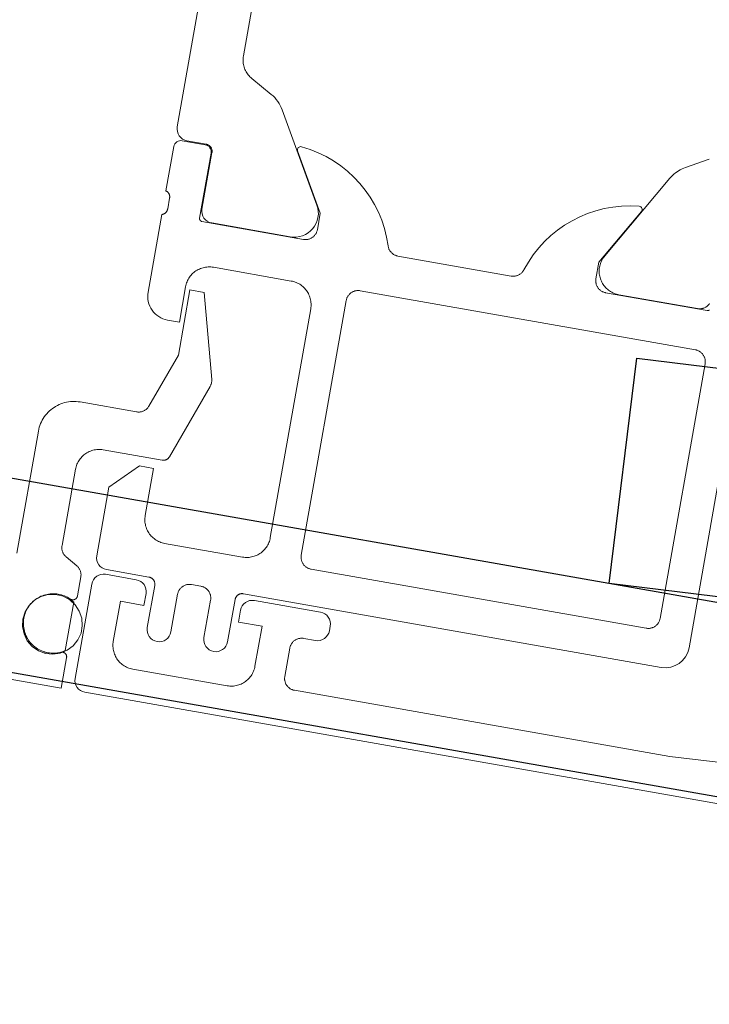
# Model space of a CAD drawing. Header units: metres. Extents: x 63115 to 703450, y -261936 to -53969.
# Tile 51 of 209: x 160145 to 160174, y -144012 to -143971. Entities that reach past the tile are written whole.
import ezdxf

# ---------------------------------------------------------------- set-up
doc = ezdxf.new("R2010")
doc.units = ezdxf.units.M
doc.layers.add('_01Hulplijnen', color=6, linetype='Continuous', plot=False)
for name, color, linetype in [('_02Binnenwanden', 2, 'Continuous'), ('_03-PROJECTION', 1, 'Continuous'), ('LAYER98', 7, 'Continuous')]:
    doc.layers.add(name, color=color, linetype=linetype)

# ---------------------------------------------------------------- blocks, each defined once
blk = doc.blocks.new('*U182')
at = {"layer": '_02Binnenwanden'}
blk.add_lwpolyline([(-35.02, 0), (-35.02, 9.473), (-4.17, 9.473), (-4.17, 113.503), (4.17, 113.503), (4.17, 9.473), (35.02, 9.473), (35.02, 0)], close=True, dxfattribs=at)
blk = doc.blocks.new('ruit_950x8')
at = {"layer": '_01Hulplijnen'}
blk.add_lwpolyline([(0, 0), (950, 0), (950, 8), (0, 8)], close=True, dxfattribs=at)
blk = doc.blocks.new('*U163')
at = {"layer": 'LAYER98', "color": 7, "linetype": 'Continuous', "lineweight": 9}
for points in [[(56.029, 18.91), (56.029, 43.99)], [(53.829, 40.586), (53.829, 22.314)], [(53.829, 22.314), (53.828, 22.261), (53.823, 22.209), (53.816, 22.156), (53.806, 22.104), (53.794, 22.053), (53.779, 22.002), (53.762, 21.952), (53.741, 21.903), (53.718, 21.855), (53.692, 21.809), (53.664, 21.764), (53.634, 21.721), (53.601, 21.679), (53.566, 21.639), (53.53, 21.601), (53.491, 21.565), (53.45, 21.531), (53.408, 21.499), (53.364, 21.469), (53.318, 21.442)], [(33.939, 21.442), (34.853, 20.929)], [(53.318, 21.442), (52.405, 20.929)], [(34.853, 20.929), (34.923, 20.888), (34.989, 20.844), (35.054, 20.795), (35.115, 20.743), (35.174, 20.688), (35.229, 20.631), (35.281, 20.57), (35.331, 20.506), (35.376, 20.44), (35.418, 20.372)], [(35.418, 20.372), (37.532, 16.71)], [(51.84, 20.372), (49.726, 16.71)], [(36.347, 18.793), (37.729, 16.4), (37.729, 15.7)], [(49.529, 15.7), (49.529, 16.4), (50.911, 18.793)], [(54.419, 18.11), (54.419, 18.126), (54.421, 18.142), (54.423, 18.158), (54.426, 18.175), (54.429, 18.19), (54.434, 18.206), (54.44, 18.221), (54.446, 18.236), (54.454, 18.25), (54.462, 18.265), (54.471, 18.278), (54.48, 18.292), (54.49, 18.304), (54.501, 18.316), (54.512, 18.328), (54.524, 18.339), (54.537, 18.349), (54.551, 18.358), (54.564, 18.367), (54.578, 18.375), (54.593, 18.382), (54.607, 18.389), (54.623, 18.394), (54.638, 18.399), (54.654, 18.403), (54.67, 18.406), (54.686, 18.408), (54.703, 18.41), (54.719, 18.41)], [(54.419, 15.71), (54.419, 18.11)], [(54.719, 18.41), (55.529, 18.41)], [(55.729, 18.38), (54.749, 18.38)], [(54.449, 18.08), (54.449, 15.32)], [(56.029, 16.2), (56.029, 18.08)], [(37.532, 16.71), (37.557, 16.663), (37.581, 16.614), (37.601, 16.565), (37.619, 16.514), (37.634, 16.462), (37.646, 16.41), (37.655, 16.357), (37.662, 16.304), (37.665, 16.25), (37.666, 16.197), (37.664, 16.143), (37.659, 16.089), (37.651, 16.036), (37.64, 15.984), (37.627, 15.932), (37.61, 15.881), (37.592, 15.83), (37.569, 15.781), (37.545, 15.733), (37.518, 15.687), (37.489, 15.642), (37.458, 15.599), (37.424, 15.557), (37.387, 15.517), (37.349, 15.479), (37.308, 15.444), (37.266, 15.411), (37.223, 15.379), (37.178, 15.351), (37.131, 15.324), (37.083, 15.301), (37.033, 15.28), (36.983, 15.261), (36.931, 15.246), (36.88, 15.233), (36.827, 15.223), (36.773, 15.216), (36.72, 15.211), (36.666, 15.21)], [(55.829, 15.927), (55.829, 15.942), (55.83, 15.957), (55.832, 15.972), (55.835, 15.987), (55.838, 16.002), (55.842, 16.016), (55.846, 16.031), (55.852, 16.045), (55.859, 16.059), (55.866, 16.072), (55.874, 16.085), (55.883, 16.097), (55.892, 16.109), (55.902, 16.121), (55.913, 16.132), (55.924, 16.142), (55.935, 16.152), (55.947, 16.161), (55.96, 16.169), (55.973, 16.177), (55.987, 16.184), (56.001, 16.19), (56.014, 16.195), (56.029, 16.2)], [(33.339, 15.21), (33.312, 15.211), (33.285, 15.213), (33.259, 15.217), (33.231, 15.222), (33.205, 15.228), (33.179, 15.236), (33.154, 15.246), (33.129, 15.256), (33.105, 15.268), (33.081, 15.281), (33.058, 15.296), (33.037, 15.312), (33.015, 15.329), (32.995, 15.347), (32.976, 15.366), (32.958, 15.386), (32.941, 15.407), (32.926, 15.429), (32.911, 15.452), (32.897, 15.476), (32.886, 15.5)], [(37.729, 15.7), (37.728, 15.673), (37.726, 15.646), (37.722, 15.619), (37.718, 15.593), (37.711, 15.566), (37.703, 15.54), (37.693, 15.515), (37.682, 15.49), (37.671, 15.466), (37.657, 15.442), (37.643, 15.419), (37.627, 15.397), (37.61, 15.376), (37.592, 15.356), (37.573, 15.337), (37.553, 15.319), (37.532, 15.302), (37.51, 15.286), (37.487, 15.271), (37.464, 15.258), (37.439, 15.246), (37.414, 15.236), (37.388, 15.226), (37.363, 15.218), (37.337, 15.212), (37.31, 15.207), (37.283, 15.203), (37.256, 15.201), (37.229, 15.2)], [(50.029, 15.2), (50.002, 15.201), (49.975, 15.203), (49.948, 15.207), (49.922, 15.212), (49.895, 15.218), (49.869, 15.226), (49.844, 15.236), (49.819, 15.246), (49.795, 15.258), (49.771, 15.271), (49.749, 15.286), (49.726, 15.302), (49.705, 15.319), (49.685, 15.337), (49.666, 15.356), (49.648, 15.376), (49.631, 15.397), (49.615, 15.419), (49.6, 15.442), (49.588, 15.466), (49.575, 15.49), (49.564, 15.515), (49.555, 15.54), (49.548, 15.566), (49.541, 15.593), (49.536, 15.619), (49.532, 15.646), (49.53, 15.673), (49.529, 15.7)], [(55.829, 15.473), (55.829, 15.927)], [(32.929, 15.2), (32.923, 15.2), (32.916, 15.201), (32.91, 15.202), (32.903, 15.203), (32.897, 15.204), (32.89, 15.206), (32.885, 15.208), (32.879, 15.211), (32.873, 15.214), (32.867, 15.217), (32.862, 15.221), (32.856, 15.224), (32.851, 15.229), (32.846, 15.233), (32.842, 15.238)], [(36.666, 15.21), (33.339, 15.21)], [(41.229, 15.2), (41.202, 15.201), (41.175, 15.203), (41.147, 15.207), (41.12, 15.212), (41.094, 15.219), (41.067, 15.227), (41.042, 15.236), (41.016, 15.247), (40.992, 15.26), (40.969, 15.273), (40.945, 15.288), (40.924, 15.304), (40.902, 15.322), (40.882, 15.34), (40.863, 15.36), (40.845, 15.38), (40.828, 15.402), (40.812, 15.424), (40.798, 15.448), (40.784, 15.472), (40.772, 15.496), (40.762, 15.522), (40.753, 15.548)], [(46.506, 15.548), (46.496, 15.522), (46.486, 15.496), (46.473, 15.472), (46.461, 15.448), (46.446, 15.424), (46.43, 15.402), (46.414, 15.38), (46.395, 15.36), (46.376, 15.34), (46.356, 15.322), (46.335, 15.304), (46.312, 15.288), (46.29, 15.273), (46.265, 15.26), (46.241, 15.247), (46.217, 15.236), (46.19, 15.227), (46.165, 15.219), (46.137, 15.212), (46.111, 15.207), (46.084, 15.203), (46.056, 15.201), (46.029, 15.2)], [(50.592, 15.21), (53.919, 15.21)], [(54.449, 15.32), (54.449, 15.313), (54.448, 15.307), (54.447, 15.301), (54.446, 15.294), (54.445, 15.288), (54.443, 15.282), (54.44, 15.276), (54.438, 15.27), (54.435, 15.264), (54.431, 15.258), (54.429, 15.253), (54.425, 15.247), (54.421, 15.242), (54.416, 15.238), (54.412, 15.233), (54.407, 15.229), (54.402, 15.224), (54.396, 15.221), (54.391, 15.217), (54.386, 15.214), (54.38, 15.211), (54.374, 15.208), (54.367, 15.206), (54.361, 15.204), (54.355, 15.203), (54.348, 15.202), (54.342, 15.201), (54.336, 15.2), (54.329, 15.2)], [(56.029, 15.2), (56.014, 15.205), (56.001, 15.21), (55.987, 15.216), (55.973, 15.223), (55.96, 15.231), (55.947, 15.239), (55.935, 15.248), (55.924, 15.258), (55.913, 15.268), (55.902, 15.279), (55.892, 15.291), (55.883, 15.303), (55.874, 15.315), (55.866, 15.328), (55.859, 15.342), (55.852, 15.355), (55.846, 15.369), (55.842, 15.384), (55.838, 15.398), (55.835, 15.413), (55.832, 15.428), (55.83, 15.443), (55.829, 15.458), (55.829, 15.473)], [(31.229, 15.2), (31.229, 1.2)], [(37.229, 15.2), (32.929, 15.2)], [(46.029, 15.2), (41.229, 15.2)], [(54.329, 15.2), (50.029, 15.2)], [(56.029, 11.906), (56.029, 15.2)], [(32.629, 13), (32.63, 13.027), (32.632, 13.054), (32.636, 13.081), (32.64, 13.108), (32.647, 13.134), (32.655, 13.16), (32.665, 13.186), (32.676, 13.21), (32.687, 13.235), (32.701, 13.258), (32.716, 13.281), (32.731, 13.303), (32.748, 13.324), (32.766, 13.344), (32.785, 13.363), (32.805, 13.382), (32.827, 13.398), (32.848, 13.414), (32.871, 13.429), (32.895, 13.442), (32.919, 13.454), (32.944, 13.465), (32.97, 13.474), (32.995, 13.482), (33.021, 13.489), (33.049, 13.494), (33.075, 13.498), (33.102, 13.5), (33.129, 13.5)], [(33.129, 13.5), (47.329, 13.5)], [(47.329, 13.5), (47.356, 13.5), (47.384, 13.498), (47.41, 13.494), (47.436, 13.489), (47.463, 13.482), (47.489, 13.474), (47.514, 13.465), (47.539, 13.454), (47.563, 13.442), (47.587, 13.429), (47.609, 13.414), (47.632, 13.398), (47.653, 13.382), (47.673, 13.363), (47.692, 13.344), (47.71, 13.324), (47.727, 13.303), (47.743, 13.281), (47.758, 13.258), (47.771, 13.235), (47.783, 13.21), (47.794, 13.186), (47.803, 13.16), (47.81, 13.134), (47.817, 13.108), (47.822, 13.081), (47.826, 13.054), (47.828, 13.027), (47.829, 13)], [(49.229, 12.4), (49.23, 12.455), (49.235, 12.509), (49.242, 12.562), (49.253, 12.615), (49.265, 12.668), (49.281, 12.72), (49.3, 12.771), (49.321, 12.82), (49.346, 12.869), (49.372, 12.916), (49.401, 12.962), (49.433, 13.006), (49.467, 13.048), (49.503, 13.088), (49.542, 13.126), (49.582, 13.163), (49.624, 13.197), (49.668, 13.228), (49.714, 13.257), (49.761, 13.284), (49.809, 13.308), (49.859, 13.329), (49.91, 13.348), (49.962, 13.364), (50.014, 13.377), (50.067, 13.387), (50.121, 13.395), (50.175, 13.399), (50.229, 13.4)], [(50.229, 13.4), (53.529, 13.4)], [(53.529, 13.4), (53.583, 13.399), (53.637, 13.395), (53.691, 13.387), (53.744, 13.377), (53.797, 13.364), (53.848, 13.348), (53.899, 13.329), (53.949, 13.308), (53.998, 13.284), (54.045, 13.257), (54.091, 13.228), (54.135, 13.197), (54.177, 13.163), (54.217, 13.126), (54.255, 13.088), (54.291, 13.048), (54.325, 13.006), (54.357, 12.962), (54.386, 12.916), (54.413, 12.869), (54.436, 12.82), (54.458, 12.771), (54.476, 12.72), (54.493, 12.668), (54.506, 12.615), (54.515, 12.562), (54.523, 12.509), (54.527, 12.455), (54.529, 12.4)], [(32.629, 2.2), (32.629, 13)], [(47.829, 13), (47.829, 2.2)], [(49.229, 2.7), (49.229, 12.4)], [(54.529, 12.4), (54.529, 10.9), (55.029, 10.9)], [(52.786, 8.78), (53.729, 12.3), (54.329, 12.3), (54.329, 9.539), (55.17, 7.229)], [(52.799, 8.479), (52.79, 8.506), (52.783, 8.533), (52.777, 8.56), (52.772, 8.587), (52.77, 8.615), (52.768, 8.643), (52.769, 8.67), (52.771, 8.698), (52.774, 8.726), (52.779, 8.753), (52.786, 8.78)], [(53.957, 5.297), (52.799, 8.479)], [(55.17, 7.229), (55.179, 7.204), (55.19, 7.18), (55.203, 7.156), (55.217, 7.134), (55.231, 7.112), (55.247, 7.09), (55.264, 7.07), (55.282, 7.05), (55.302, 7.032), (55.321, 7.014), (55.342, 6.998), (55.364, 6.983), (55.387, 6.969), (55.41, 6.956), (55.433, 6.944), (55.458, 6.934), (55.483, 6.925), (55.509, 6.917), (55.534, 6.911), (55.56, 6.906), (55.587, 6.903), (55.613, 6.901), (55.639, 6.9)], [(55.639, 6.9), (58.029, 6.9)], [(58.029, 6.9), (58.11, 6.898), (58.191, 6.891), (58.271, 6.88), (58.351, 6.865), (58.43, 6.845), (58.508, 6.822), (58.584, 6.793), (58.659, 6.761), (58.731, 6.725), (58.803, 6.685), (58.871, 6.642), (58.936, 6.594), (59, 6.543), (59.06, 6.489), (59.118, 6.432), (59.173, 6.371), (59.223, 6.308), (59.27, 6.242), (59.314, 6.173), (59.354, 6.103), (59.39, 6.03), (59.423, 5.955), (59.45, 5.879), (59.474, 5.801), (59.494, 5.722), (59.51, 5.643), (59.52, 5.562), (59.527, 5.481), (59.529, 5.4)], [(59.529, 5.4), (59.529, 0.23)], [(54.239, 5.1), (54.222, 5.1), (54.207, 5.102), (54.191, 5.104), (54.176, 5.106), (54.16, 5.11), (54.145, 5.115), (54.13, 5.12), (54.115, 5.126), (54.1, 5.134), (54.087, 5.141), (54.073, 5.15), (54.06, 5.159), (54.048, 5.168), (54.036, 5.179), (54.024, 5.19), (54.013, 5.202), (54.004, 5.214), (53.994, 5.227), (53.985, 5.24), (53.976, 5.254), (53.97, 5.268), (53.963, 5.282), (53.957, 5.297)], [(56.729, 5.1), (54.239, 5.1)], [(57.729, 4.1), (57.727, 4.154), (57.723, 4.208), (57.716, 4.262), (57.706, 4.315), (57.692, 4.367), (57.677, 4.419), (57.658, 4.47), (57.637, 4.52), (57.612, 4.568), (57.586, 4.615), (57.556, 4.661), (57.525, 4.705), (57.491, 4.747), (57.455, 4.788), (57.417, 4.826), (57.377, 4.862), (57.334, 4.896), (57.29, 4.928), (57.245, 4.957), (57.197, 4.983), (57.149, 5.008), (57.099, 5.029), (57.049, 5.048), (56.997, 5.063), (56.944, 5.077), (56.89, 5.087), (56.837, 5.094), (56.783, 5.099), (56.729, 5.1)], [(56.229, 0.7), (56.229, 3.6), (55.129, 4.7), (54.529, 4.7), (54.529, 2.7)], [(57.729, 0.866), (57.729, 4.1)], [(50.229, 1.7), (50.175, 1.702), (50.121, 1.706), (50.067, 1.714), (50.014, 1.724), (49.962, 1.737), (49.91, 1.753), (49.859, 1.771), (49.809, 1.793), (49.761, 1.817), (49.714, 1.844), (49.668, 1.873), (49.624, 1.904), (49.582, 1.938), (49.542, 1.974), (49.503, 2.013), (49.467, 2.053), (49.433, 2.095), (49.401, 2.139), (49.372, 2.185), (49.346, 2.232), (49.321, 2.281), (49.3, 2.33), (49.281, 2.381), (49.265, 2.433), (49.253, 2.485), (49.242, 2.539), (49.235, 2.592), (49.23, 2.646), (49.229, 2.7)], [(54.529, 2.7), (54.527, 2.646), (54.523, 2.592), (54.515, 2.539), (54.506, 2.485), (54.493, 2.433), (54.476, 2.381), (54.458, 2.33), (54.436, 2.281), (54.413, 2.232), (54.386, 2.185), (54.356, 2.139), (54.325, 2.095), (54.291, 2.053), (54.255, 2.013), (54.217, 1.975), (54.177, 1.938), (54.135, 1.905), (54.09, 1.873), (54.045, 1.844), (53.998, 1.817), (53.949, 1.793), (53.899, 1.771), (53.848, 1.753), (53.797, 1.737), (53.744, 1.724), (53.691, 1.714), (53.637, 1.706), (53.583, 1.702), (53.529, 1.7)], [(33.129, 1.7), (33.102, 1.701), (33.075, 1.703), (33.049, 1.707), (33.021, 1.712), (32.995, 1.719), (32.97, 1.727), (32.944, 1.736), (32.919, 1.747), (32.895, 1.759), (32.871, 1.772), (32.848, 1.787), (32.827, 1.802), (32.805, 1.819), (32.785, 1.837), (32.766, 1.856), (32.748, 1.877), (32.731, 1.898), (32.716, 1.92), (32.701, 1.943), (32.687, 1.966), (32.676, 1.99), (32.665, 2.015), (32.655, 2.041), (32.647, 2.067), (32.64, 2.093), (32.636, 2.119), (32.632, 2.146), (32.63, 2.173), (32.629, 2.2)], [(47.829, 2.2), (47.828, 2.173), (47.826, 2.146), (47.822, 2.12), (47.817, 2.093), (47.81, 2.067), (47.803, 2.041), (47.794, 2.015), (47.783, 1.99), (47.771, 1.966), (47.758, 1.943), (47.743, 1.92), (47.727, 1.898), (47.71, 1.877), (47.692, 1.856), (47.673, 1.837), (47.653, 1.819), (47.632, 1.802), (47.609, 1.787), (47.587, 1.772), (47.563, 1.759), (47.539, 1.747), (47.514, 1.736), (47.489, 1.727), (47.463, 1.719), (47.436, 1.712), (47.41, 1.707), (47.384, 1.703), (47.356, 1.701), (47.329, 1.7)], [(47.329, 1.7), (33.129, 1.7)], [(53.529, 1.7), (50.229, 1.7)], [(57.479, 0.433), (57.503, 0.448), (57.525, 0.463), (57.547, 0.48), (57.567, 0.498), (57.588, 0.517), (57.606, 0.538), (57.624, 0.559), (57.639, 0.581), (57.655, 0.604), (57.669, 0.628), (57.681, 0.653), (57.692, 0.678), (57.702, 0.704), (57.71, 0.73), (57.717, 0.757), (57.722, 0.784), (57.726, 0.811), (57.728, 0.838), (57.729, 0.866)], [(56.979, 0.144), (57.479, 0.433)], [(32.229, 0.2), (49.929, 0.2)], [(49.429, 0), (46.629, 0)], [(49.929, 0.2), (49.946, 0.199), (49.962, 0.198), (49.978, 0.196), (49.994, 0.193), (50.01, 0.189), (50.025, 0.184), (50.041, 0.179), (50.055, 0.172), (50.07, 0.165), (50.085, 0.157), (50.098, 0.148), (50.111, 0.139), (50.124, 0.129), (50.137, 0.118), (50.147, 0.106), (50.158, 0.094), (50.169, 0.082), (50.179, 0.068), (50.186, 0.055), (50.195, 0.041), (50.202, 0.026), (50.209, 0.011), (50.214, -0.004), (50.219, -0.02), (50.222, -0.035), (50.225, -0.052), (50.228, -0.068), (50.229, -0.084), (50.229, -0.1)], [(51.23, -0.3), (51.23, -0.273), (51.233, -0.246), (51.236, -0.219), (51.242, -0.193), (51.248, -0.166), (51.256, -0.14), (51.265, -0.115), (51.276, -0.09), (51.288, -0.066), (51.302, -0.042), (51.316, -0.02), (51.332, 0.003), (51.348, 0.024), (51.367, 0.044), (51.387, 0.063), (51.406, 0.081), (51.428, 0.098), (51.449, 0.114), (51.472, 0.128), (51.496, 0.142), (51.52, 0.154), (51.545, 0.165), (51.57, 0.174), (51.596, 0.182), (51.623, 0.188), (51.649, 0.193), (51.676, 0.197), (51.703, 0.199), (51.73, 0.2)], [(51.73, 0.2), (52.13, 0.2)], [(52.13, 0.2), (52.157, 0.199), (52.184, 0.197), (52.211, 0.193), (52.237, 0.188), (52.263, 0.182), (52.29, 0.174), (52.315, 0.165), (52.34, 0.154), (52.364, 0.142), (52.387, 0.128), (52.411, 0.114), (52.432, 0.098), (52.454, 0.081), (52.473, 0.063), (52.493, 0.044), (52.511, 0.024), (52.528, 0.003), (52.544, -0.02), (52.558, -0.042), (52.572, -0.066), (52.584, -0.09), (52.595, -0.115), (52.603, -0.14), (52.612, -0.166), (52.618, -0.193), (52.623, -0.219), (52.627, -0.246), (52.629, -0.273), (52.63, -0.3)], [(53.63, -0.1), (53.63, -0.084), (53.632, -0.068), (53.634, -0.052), (53.637, -0.035), (53.64, -0.02), (53.645, -0.004), (53.651, 0.011), (53.657, 0.026), (53.665, 0.041), (53.673, 0.055), (53.681, 0.068), (53.691, 0.082), (53.701, 0.094), (53.712, 0.106), (53.723, 0.118), (53.735, 0.129), (53.748, 0.139), (53.762, 0.148), (53.775, 0.157), (53.789, 0.165), (53.804, 0.172), (53.819, 0.179), (53.834, 0.184), (53.849, 0.189), (53.865, 0.193), (53.882, 0.196), (53.897, 0.198), (53.914, 0.199), (53.929, 0.2)], [(53.929, 0.2), (55.729, 0.2)], [(55.729, 0), (54.429, 0)], [(56.729, -0.289), (56.73, -0.261), (56.732, -0.234), (56.736, -0.206), (56.741, -0.179), (56.748, -0.153), (56.756, -0.126), (56.765, -0.101), (56.777, -0.075), (56.789, -0.051), (56.804, -0.027), (56.818, -0.004), (56.835, 0.019), (56.852, 0.04), (56.871, 0.06), (56.89, 0.079), (56.911, 0.097), (56.933, 0.114), (56.956, 0.13), (56.979, 0.144)], [(50.229, -0.1), (50.23, -1.89)], [(51.23, -1.89), (51.23, -0.3)], [(52.63, -0.3), (52.63, -1.89)], [(53.63, -1.89), (53.63, -0.1)], [(56.729, -1.09), (56.729, -0.289)], [(46.129, -0.5), (46.129, -0.7)], [(48.929, -2.7), (48.929, -1), (49.929, -1), (49.929, -0.5)], [(53.929, -0.5), (53.929, -1), (54.929, -1), (54.929, -2.7)], [(56.229, -4.5), (56.229, -0.5)], [(46.629, -1.2), (47.129, -1.2)], [(47.129, -1.2), (47.156, -1.201), (47.183, -1.203), (47.21, -1.207), (47.236, -1.212), (47.262, -1.218), (47.289, -1.226), (47.314, -1.236), (47.339, -1.246), (47.363, -1.258), (47.387, -1.271), (47.41, -1.286), (47.431, -1.302), (47.453, -1.319), (47.472, -1.337), (47.492, -1.356), (47.511, -1.376), (47.527, -1.397), (47.543, -1.419), (47.557, -1.442), (47.571, -1.466), (47.583, -1.49), (47.594, -1.515), (47.603, -1.54), (47.611, -1.566), (47.617, -1.593), (47.623, -1.619), (47.626, -1.646), (47.629, -1.673), (47.629, -1.7)], [(57.012, -1.272), (57.003, -1.276), (56.992, -1.28), (56.982, -1.283), (56.971, -1.285), (56.961, -1.287), (56.95, -1.289), (56.939, -1.29), (56.929, -1.29), (56.918, -1.29), (56.907, -1.289), (56.896, -1.287), (56.886, -1.285), (56.875, -1.283), (56.865, -1.28), (56.854, -1.276), (56.845, -1.271), (56.835, -1.267), (56.826, -1.261), (56.816, -1.255), (56.807, -1.249), (56.8, -1.242), (56.791, -1.235), (56.784, -1.227), (56.776, -1.219), (56.769, -1.211), (56.763, -1.202), (56.758, -1.193), (56.753, -1.184), (56.748, -1.174), (56.743, -1.164), (56.739, -1.154), (56.736, -1.144), (56.733, -1.133), (56.731, -1.122), (56.73, -1.112), (56.729, -1.101), (56.729, -1.09)], [(56.835, -1.372), (56.891, -1.336), (56.95, -1.303), (57.011, -1.273), (57.072, -1.246), (57.136, -1.223), (57.2, -1.204), (57.264, -1.187), (57.331, -1.175), (57.397, -1.166), (57.465, -1.161), (57.531, -1.159), (57.598, -1.161), (57.666, -1.166), (57.732, -1.175), (57.798, -1.188), (57.863, -1.204), (57.928, -1.224), (57.99, -1.247), (58.053, -1.274), (58.112, -1.304), (58.171, -1.337), (58.227, -1.373), (58.282, -1.412), (58.334, -1.455), (58.385, -1.499), (58.431, -1.547), (58.476, -1.597), (58.518, -1.649), (58.557, -1.704), (58.594, -1.76), (58.627, -1.819), (58.657, -1.879), (58.683, -1.941), (58.707, -2.004), (58.726, -2.068), (58.742, -2.133), (58.755, -2.199), (58.764, -2.266), (58.769, -2.333), (58.771, -2.4), (58.769, -2.467), (58.764, -2.534), (58.755, -2.601), (58.742, -2.667), (58.726, -2.732), (58.707, -2.796), (58.683, -2.859), (58.657, -2.921), (58.627, -2.981), (58.594, -3.04), (58.557, -3.096), (58.518, -3.151), (58.476, -3.203), (58.431, -3.253), (58.385, -3.301), (58.334, -3.345), (58.282, -3.388), (58.227, -3.427), (58.171, -3.463), (58.112, -3.496), (58.053, -3.526), (57.99, -3.553), (57.928, -3.576), (57.863, -3.596), (57.798, -3.612), (57.732, -3.625), (57.666, -3.634), (57.598, -3.639), (57.531, -3.641), (57.465, -3.639), (57.397, -3.634), (57.331, -3.625), (57.264, -3.613), (57.2, -3.596), (57.136, -3.577), (57.072, -3.554), (57.011, -3.527), (56.95, -3.497), (56.891, -3.464), (56.835, -3.428)], [(57.012, -3.528), (57.074, -3.554), (57.137, -3.578), (57.202, -3.597), (57.266, -3.613), (57.333, -3.625), (57.399, -3.635), (57.466, -3.64), (57.533, -3.641), (57.6, -3.639), (57.667, -3.634), (57.733, -3.625), (57.8, -3.612), (57.865, -3.595), (57.929, -3.576), (57.992, -3.552), (58.054, -3.526), (58.113, -3.496), (58.172, -3.463), (58.228, -3.427), (58.283, -3.387), (58.335, -3.345), (58.385, -3.3), (58.432, -3.253), (58.477, -3.203), (58.519, -3.15), (58.558, -3.096), (58.595, -3.039), (58.628, -2.981), (58.657, -2.92), (58.683, -2.859), (58.707, -2.796), (58.726, -2.732), (58.743, -2.667), (58.756, -2.601), (58.764, -2.534), (58.769, -2.467), (58.771, -2.4), (58.769, -2.333), (58.764, -2.266), (58.756, -2.199), (58.743, -2.134), (58.726, -2.068), (58.707, -2.004), (58.683, -1.941), (58.657, -1.879), (58.628, -1.819), (58.595, -1.761), (58.558, -1.704), (58.519, -1.65), (58.477, -1.597), (58.432, -1.547), (58.385, -1.5), (58.335, -1.455), (58.283, -1.413), (58.228, -1.374), (58.172, -1.337), (58.113, -1.304), (58.054, -1.274), (57.992, -1.248), (57.929, -1.224), (57.865, -1.205), (57.8, -1.188), (57.733, -1.176), (57.667, -1.166), (57.6, -1.161), (57.533, -1.159), (57.466, -1.16), (57.399, -1.166), (57.333, -1.175), (57.266, -1.187), (57.202, -1.203), (57.137, -1.222), (57.074, -1.245), (57.012, -1.272)], [(56.835, -3.428), (56.835, -1.372)], [(47.629, -1.7), (47.629, -2.9)], [(49.929, -3.7), (49.875, -3.698), (49.821, -3.694), (49.767, -3.687), (49.714, -3.677), (49.662, -3.664), (49.61, -3.648), (49.558, -3.629), (49.51, -3.608), (49.461, -3.583), (49.414, -3.557), (49.368, -3.528), (49.324, -3.496), (49.282, -3.462), (49.241, -3.426), (49.203, -3.388), (49.167, -3.347), (49.133, -3.305), (49.101, -3.261), (49.072, -3.216), (49.046, -3.168), (49.021, -3.12), (49, -3.07), (48.981, -3.019), (48.966, -2.968), (48.952, -2.915), (48.942, -2.862), (48.935, -2.808), (48.93, -2.754), (48.929, -2.7)], [(54.929, -2.7), (54.928, -2.754), (54.924, -2.808), (54.916, -2.862), (54.906, -2.915), (54.892, -2.968), (54.877, -3.019), (54.858, -3.07), (54.837, -3.12), (54.812, -3.168), (54.786, -3.216), (54.757, -3.261), (54.725, -3.305), (54.691, -3.347), (54.655, -3.388), (54.617, -3.426), (54.576, -3.462), (54.534, -3.496), (54.49, -3.528), (54.444, -3.557), (54.397, -3.583), (54.349, -3.608), (54.3, -3.629), (54.249, -3.648), (54.196, -3.664), (54.144, -3.677), (54.091, -3.687), (54.037, -3.694), (53.983, -3.698), (53.929, -3.7)], [(47.129, -3.4), (31.229, -3.4), (25.172, -3.054)], [(47.629, -2.9), (47.629, -2.927), (47.626, -2.954), (47.623, -2.981), (47.617, -3.008), (47.611, -3.034), (47.603, -3.06), (47.594, -3.085), (47.583, -3.11), (47.571, -3.134), (47.557, -3.158), (47.543, -3.181), (47.527, -3.203), (47.511, -3.224), (47.492, -3.244), (47.472, -3.263), (47.453, -3.281), (47.431, -3.298), (47.41, -3.314), (47.387, -3.328), (47.363, -3.342), (47.339, -3.354), (47.314, -3.365), (47.289, -3.374), (47.262, -3.382), (47.236, -3.388), (47.21, -3.393), (47.183, -3.397), (47.156, -3.399), (47.129, -3.4)], [(56.729, -3.71), (56.729, -3.699), (56.73, -3.688), (56.731, -3.678), (56.733, -3.667), (56.736, -3.656), (56.739, -3.646), (56.743, -3.636), (56.748, -3.626), (56.753, -3.616), (56.758, -3.607), (56.763, -3.598), (56.769, -3.589), (56.776, -3.581), (56.784, -3.573), (56.791, -3.565), (56.8, -3.558), (56.807, -3.551), (56.816, -3.545), (56.826, -3.539), (56.835, -3.533), (56.845, -3.529), (56.854, -3.524), (56.865, -3.521), (56.875, -3.517), (56.886, -3.515), (56.896, -3.513), (56.907, -3.511), (56.918, -3.51), (56.929, -3.51), (56.939, -3.51), (56.95, -3.511), (56.961, -3.512), (56.971, -3.515), (56.982, -3.517), (56.992, -3.52), (57.003, -3.524), (57.012, -3.528)], [(53.929, -3.7), (49.929, -3.7)], [(56.729, -5), (56.729, -3.71)], [(-19.271, -5), (55.729, -5)], [(77.729, -5), (56.729, -5)]]:
    blk.add_lwpolyline(points, dxfattribs=at)
for points in [[(52.405, 20.929, 0.134733), (51.841, 20.371)], [(36.48, 18.999, 0.610538), (36.347, 18.793)], [(40.753, 15.548, 0.299201), (36.48, 19)], [(50.777, 18.999, 0.299201), (46.506, 15.548)], [(50.911, 18.793, 0.610538), (50.777, 18.999)], [(55.529, 18.41, 0.414214), (56.029, 18.91)], [(54.749, 18.38, 0.414214), (54.449, 18.08)], [(56.029, 18.08, 0.414214), (55.729, 18.38)], [(49.726, 16.71, 0.57735), (50.592, 15.21)], [(53.919, 15.21, 0.414254), (54.419, 15.71)], [(55.029, 10.9, 0.415981), (56.029, 11.906)], [(31.229, 1.2, 0.414213), (32.229, 0.2)], [(55.729, 0.2, 0.414214), (56.229, 0.7)], [(46.629, 0, 0.41423), (46.129, -0.5)], [(49.929, -0.5, 0.414185), (49.429, 0)], [(54.429, 0, 0.414255), (53.929, -0.5)], [(56.229, -0.5, 0.414216), (55.729, 0)], [(46.129, -0.7, 0.414229), (46.629, -1.2)], [(50.23, -1.89, 1), (51.23, -1.89)], [(52.63, -1.89, 1), (53.63, -1.89)], [(55.729, -5, 0.414216), (56.229, -4.5)]]:
    blk.add_lwpolyline(points, format="xyb", dxfattribs=at)
blk.add_lwpolyline([(56.758, -3.403), (56.543, -3.175), (56.391, -2.9), (56.314, -2.596), (56.314, -2.283), (56.391, -1.979), (56.543, -1.705), (56.758, -1.477), (57.021, -1.309), (57.32, -1.212), (57.633, -1.192), (57.94, -1.251), (58.223, -1.384), (58.466, -1.584), (58.649, -1.838), (58.764, -2.129), (58.804, -2.44), (58.764, -2.751), (58.649, -3.042), (58.466, -3.295), (58.223, -3.495), (57.94, -3.629), (57.633, -3.687), (57.32, -3.668), (57.021, -3.571)], close=True, dxfattribs=at)
blk = doc.blocks.new('pui_02')
at = {"layer": '_02Binnenwanden', "rotation": 352.9999999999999}
blk.add_blockref('*U182', (-1895.148, -2740.568), dxfattribs=at)
at = {"layer": '_03-PROJECTION', "xscale": -0.9999999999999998, "rotation": 350.0000000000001}
for name, p in [('*U163', (-1896.035, -2745.599)), ('ruit_950x8', (-1896.761, -2750.268))]:
    blk.add_blockref(name, p, dxfattribs=at)

msp = doc.modelspace()

# ---------------------------------------------------------------- block references
at = {"layer": '_02Binnenwanden'}
msp.add_blockref('pui_02', (162099.369, -141258.61), dxfattribs=at)

doc.saveas('drawing.dxf')
